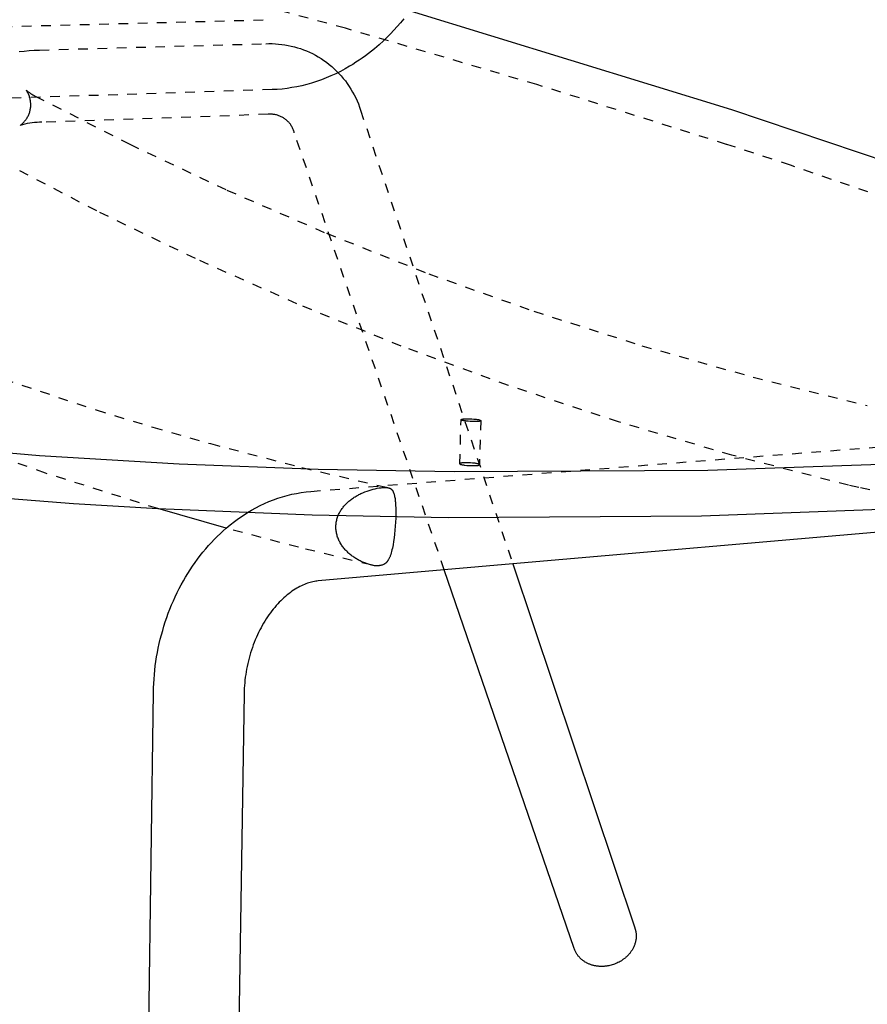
# Model space of a CAD drawing. Header units: millimetres. Extents: x 0 to 1551, y 0 to 1543.
# Tile 5 of 69: x 239 to 414, y 309 to 513. Entities that reach past the tile are written whole.
import ezdxf

# ---------------------------------------------------------------- set-up
doc = ezdxf.new("R2010")
doc.units = ezdxf.units.MM
doc.linetypes.add('Hidden', pattern=[4, 2, -2])
doc.layers.add('Make2D$Hidden$Curves', color=7, linetype='Hidden', true_color=0x8c8c8c)
doc.layers.add('Make2D$Visible$Curves', color=7, linetype='Continuous', true_color=0x000000)

msp = doc.modelspace()

# ---------------------------------------------------------------- linework, layer by layer
at = {"layer": 'Make2D$Hidden$Curves'}
for p, q in [((306.04, 511.01), (274.42, 519.52)), ((75.04, 507.2), (290.37, 512.8)), ((317.44, 512.16), (316.76, 511.38)), ((318.11, 512.96), (317.44, 512.16)), ((306.05, 511.01), (306.04, 511.01)), ((345.63, 499.37), (306.05, 511.01)), ((315.35, 509.87), (314.63, 509.15)), ((316.06, 510.62), (315.35, 509.87)), ((316.76, 511.38), (316.06, 510.62)), ((242.64, 506.51), (289.51, 507.83)), ((289.51, 507.83), (290.17, 507.85)), ((290.17, 507.85), (290.84, 507.84)), ((290.84, 507.84), (291.5, 507.81)), ((291.5, 507.81), (292.17, 507.76)), ((292.17, 507.76), (292.83, 507.68)), ((313.89, 508.44), (312.97, 507.6)), ((314.63, 509.15), (313.89, 508.44)), ((238.45, 506.19), (239.46, 506.31)), ((239.46, 506.31), (240.49, 506.4)), ((240.49, 506.4), (241.55, 506.47)), ((241.55, 506.47), (242.64, 506.51)), ((292.83, 507.68), (293.49, 507.59)), ((293.49, 507.59), (294.14, 507.47)), ((294.14, 507.47), (294.79, 507.33)), ((294.79, 507.33), (295.44, 507.17)), ((295.44, 507.17), (296.08, 507)), ((296.08, 507), (296.71, 506.8)), ((296.71, 506.8), (297.34, 506.57)), ((297.34, 506.57), (297.96, 506.33)), ((297.96, 506.33), (298.57, 506.07)), ((298.57, 506.07), (299.19, 505.77)), ((299.19, 505.77), (299.8, 505.45)), ((310.78, 505.8), (310.15, 505.32)), ((311.41, 506.29), (310.78, 505.8)), ((312.03, 506.79), (311.41, 506.29)), ((312.97, 507.6), (312.03, 506.79)), ((299.8, 505.45), (300.39, 505.11)), ((300.39, 505.11), (300.97, 504.75)), ((300.97, 504.75), (301.55, 504.37)), ((301.55, 504.37), (302.1, 503.97)), ((302.1, 503.97), (302.65, 503.54)), ((308.2, 503.97), (307.54, 503.55)), ((308.86, 504.41), (308.2, 503.97)), ((309.51, 504.86), (308.86, 504.41)), ((310.15, 505.32), (309.51, 504.86)), ((302.65, 503.54), (303.17, 503.11)), ((304, 501.61), (303.02, 501.16)), ((303.17, 503.11), (303.69, 502.65)), ((303.69, 502.65), (304.18, 502.17)), ((304.97, 502.09), (304, 501.61)), ((304.18, 502.17), (304.66, 501.68)), ((304.66, 501.68), (305.13, 501.17)), ((305.93, 502.6), (304.97, 502.09)), ((306.87, 503.15), (305.93, 502.6)), ((307.54, 503.55), (306.87, 503.15)), ((299.01, 499.67), (298, 499.38)), ((300.02, 499.99), (299.01, 499.67)), ((301.03, 500.35), (300.02, 499.99)), ((302.03, 500.73), (301.03, 500.35)), ((303.02, 501.16), (302.03, 500.73)), ((305.13, 501.17), (305.57, 500.65)), ((305.57, 500.65), (306, 500.11)), ((306, 500.11), (306.4, 499.56)), ((306.4, 499.56), (306.79, 498.99)), ((290.81, 498.31), (75.62, 491.25)), ((239.87, 498.22), (240.09, 498.04)), ((239.98, 498.06), (239.88, 498.21)), ((240.07, 497.91), (239.98, 498.06)), ((240.17, 497.75), (240.07, 497.91)), ((240.09, 498.04), (240.32, 497.86)), ((240.25, 497.59), (240.17, 497.75)), ((240.33, 497.42), (240.25, 497.59)), ((240.32, 497.86), (240.55, 497.7)), ((240.55, 497.7), (240.78, 497.54)), ((240.78, 497.54), (241.02, 497.39)), ((291.85, 498.36), (290.81, 498.31)), ((292.88, 498.44), (291.85, 498.36)), ((293.91, 498.56), (292.88, 498.44)), ((294.94, 498.72), (293.91, 498.56)), ((295.96, 498.9), (294.94, 498.72)), ((296.98, 499.12), (295.96, 498.9)), ((298, 499.38), (296.98, 499.12)), ((306.79, 498.99), (307.16, 498.41)), ((307.16, 498.41), (307.51, 497.82)), ((307.51, 497.82), (307.83, 497.22)), ((384.99, 486.96), (345.63, 499.37)), ((240.41, 497.25), (240.33, 497.42)), ((240.48, 497.08), (240.41, 497.25)), ((240.54, 496.91), (240.48, 497.08)), ((240.59, 496.74), (240.54, 496.91)), ((240.65, 496.56), (240.59, 496.74)), ((240.69, 496.38), (240.65, 496.56)), ((240.73, 496.2), (240.69, 496.38)), ((240.76, 496.02), (240.73, 496.2)), ((240.79, 495.84), (240.76, 496.02)), ((240.8, 495.66), (240.79, 495.84)), ((240.82, 495.48), (240.8, 495.66)), ((241.02, 497.39), (241.27, 497.25)), ((241.27, 497.25), (241.52, 497.11)), ((241.52, 497.11), (241.77, 496.99)), ((241.77, 496.99), (261.34, 487)), ((307.83, 497.22), (308.14, 496.6)), ((308.14, 496.6), (308.42, 495.97)), ((308.42, 495.97), (308.69, 495.34)), ((240.48, 493.32), (240.54, 493.49)), ((240.54, 493.49), (240.6, 493.67)), ((240.6, 493.67), (240.65, 493.84)), ((240.65, 493.84), (240.69, 494.02)), ((240.69, 494.02), (240.73, 494.2)), ((240.73, 494.2), (240.76, 494.38)), ((240.76, 494.38), (240.79, 494.56)), ((240.79, 494.56), (240.81, 494.75)), ((240.81, 494.75), (240.82, 494.93)), ((240.82, 495.29), (240.82, 495.48)), ((240.82, 495.11), (240.82, 495.29)), ((240.82, 494.93), (240.82, 495.11)), ((308.69, 495.34), (308.93, 494.7)), ((308.93, 494.7), (309.14, 494.05)), ((309.14, 494.04), (340.68, 400.09)), ((239.17, 491.36), (239.3, 491.49)), ((239.3, 491.49), (239.43, 491.62)), ((239.43, 491.62), (239.55, 491.76)), ((239.55, 491.76), (239.67, 491.9)), ((239.67, 491.9), (239.78, 492.04)), ((239.78, 492.04), (239.89, 492.19)), ((239.89, 492.19), (239.99, 492.34)), ((239.99, 492.34), (240.08, 492.5)), ((240.08, 492.5), (240.17, 492.66)), ((240.17, 492.66), (240.26, 492.82)), ((240.26, 492.82), (240.34, 492.98)), ((240.34, 492.98), (240.41, 493.15)), ((240.41, 493.15), (240.48, 493.32)), ((241.11, 491.44), (240.6, 491.36)), ((241.61, 491.49), (241.11, 491.44)), ((242.12, 491.53), (241.61, 491.49)), ((242.63, 491.55), (242.12, 491.53)), ((243.14, 491.55), (242.63, 491.55)), ((289.99, 493.2), (243.14, 491.55)), ((290.16, 493.21), (289.99, 493.2)), ((290.34, 493.22), (290.16, 493.21)), ((290.51, 493.22), (290.34, 493.22)), ((290.69, 493.22), (290.51, 493.22)), ((290.87, 493.21), (290.69, 493.22)), ((291.04, 493.19), (290.87, 493.21)), ((291.22, 493.17), (291.04, 493.19)), ((291.39, 493.14), (291.22, 493.17)), ((291.56, 493.11), (291.39, 493.14)), ((291.74, 493.07), (291.56, 493.11)), ((291.91, 493.02), (291.74, 493.07)), ((292.07, 492.97), (291.91, 493.02)), ((292.24, 492.91), (292.07, 492.97)), ((292.41, 492.85), (292.24, 492.91)), ((292.57, 492.78), (292.41, 492.85)), ((292.73, 492.7), (292.57, 492.78)), ((292.88, 492.62), (292.73, 492.7)), ((293.04, 492.54), (292.88, 492.62)), ((293.19, 492.45), (293.04, 492.54)), ((293.34, 492.35), (293.19, 492.45)), ((293.48, 492.25), (293.34, 492.35)), ((293.62, 492.14), (293.48, 492.25)), ((293.76, 492.03), (293.62, 492.14)), ((293.89, 491.92), (293.76, 492.03)), ((294.02, 491.8), (293.89, 491.92)), ((294.15, 491.67), (294.02, 491.8)), ((294.27, 491.54), (294.15, 491.67)), ((294.38, 491.41), (294.27, 491.54)), ((294.49, 491.27), (294.38, 491.41)), ((238.6, 490.89), (238.75, 491)), ((239.11, 491.04), (238.61, 490.9)), ((238.75, 491), (238.89, 491.12)), ((238.89, 491.12), (239.03, 491.23)), ((239.03, 491.23), (239.17, 491.36)), ((239.6, 491.17), (239.11, 491.04)), ((240.1, 491.27), (239.6, 491.17)), ((240.6, 491.36), (240.1, 491.27)), ((294.6, 491.13), (294.49, 491.27)), ((294.7, 490.99), (294.6, 491.13)), ((294.8, 490.84), (294.7, 490.99)), ((294.89, 490.69), (294.8, 490.84)), ((294.97, 490.53), (294.89, 490.69)), ((295.05, 490.38), (294.97, 490.53)), ((295.13, 490.22), (295.05, 490.38)), ((295.2, 490.05), (295.13, 490.22)), ((295.26, 489.89), (295.2, 490.05)), ((295.32, 489.72), (295.26, 489.89)), ((295.37, 489.55), (295.32, 489.72)), ((295.42, 489.38), (295.37, 489.55)), ((326.49, 398.85), (295.42, 489.38)), ((261.34, 487), (281.44, 477.52)), ((385, 486.96), (384.99, 486.96)), ((398.22, 482.64), (385, 486.96)), ((254.5, 473.18), (234.6, 483.56)), ((463.42, 460.21), (398.22, 482.64)), ((281.44, 477.52), (302.08, 468.56)), ((274.94, 463.32), (254.5, 473.18)), ((302.08, 468.56), (323.27, 460.16)), ((295.95, 453.97), (274.94, 463.32)), ((323.27, 460.16), (345.04, 452.43)), ((317.55, 445.18), (295.95, 453.97)), ((345.04, 452.43), (367.44, 445.28)), ((339.77, 437.04), (317.55, 445.18)), ((367.44, 445.28), (390.46, 438.77)), ((231.39, 439.65), (254.37, 431.99)), ((390.46, 438.77), (414.13, 432.91)), ((362.6, 429.51), (339.77, 437.04)), ((298.85, 415.12), (519.62, 432.39)), ((254.37, 431.99), (266.12, 428.41)), ((266.12, 428.41), (278.04, 425)), ((329.7, 420.84), (329.97, 429.96)), ((334.05, 429.77), (333.77, 420.64)), ((386.07, 422.61), (362.6, 429.51)), ((243.87, 418.9), (220.87, 427.05)), ((278.04, 425), (296.97, 420.05)), ((410.22, 416.37), (386.07, 422.61)), ((296.97, 420.05), (314.89, 415.87)), ((329.71, 420.86), (329.7, 420.86)), ((329.7, 420.86), (329.7, 420.86)), ((329.7, 420.86), (329.7, 420.85)), ((329.7, 420.85), (329.7, 420.85)), ((329.7, 420.85), (329.7, 420.85)), ((329.7, 420.85), (329.7, 420.85)), ((329.7, 420.85), (329.7, 420.85)), ((329.7, 420.85), (329.7, 420.85)), ((329.7, 420.85), (329.7, 420.85)), ((329.7, 420.85), (329.7, 420.85)), ((329.7, 420.85), (329.7, 420.85)), ((329.7, 420.85), (329.7, 420.85)), ((329.7, 420.85), (329.7, 420.85)), ((329.7, 420.85), (329.7, 420.85)), ((329.7, 420.85), (329.7, 420.84)), ((329.7, 420.84), (329.7, 420.84)), ((329.7, 420.84), (329.7, 420.84)), ((329.7, 420.84), (329.7, 420.84)), ((329.7, 420.84), (329.7, 420.84)), ((329.7, 420.84), (329.7, 420.84)), ((329.7, 420.84), (329.7, 420.84)), ((329.7, 420.84), (329.7, 420.84)), ((329.7, 420.84), (329.7, 420.84)), ((329.7, 420.84), (329.7, 420.84)), ((329.7, 420.84), (329.7, 420.84)), ((329.7, 420.84), (329.7, 420.84)), ((329.7, 420.84), (329.7, 420.83)), ((329.7, 420.83), (329.7, 420.83)), ((329.7, 420.83), (329.7, 420.83)), ((329.7, 420.83), (329.7, 420.83)), ((329.7, 420.83), (329.7, 420.83)), ((329.7, 420.83), (329.7, 420.83)), ((329.7, 420.83), (329.7, 420.83)), ((329.7, 420.83), (329.7, 420.83)), ((329.7, 420.83), (329.7, 420.83)), ((329.7, 420.83), (329.7, 420.83)), ((329.7, 420.83), (329.7, 420.83)), ((329.7, 420.83), (329.7, 420.83)), ((329.7, 420.83), (329.7, 420.83)), ((329.7, 420.83), (329.7, 420.82)), ((329.7, 420.82), (329.7, 420.82)), ((329.7, 420.82), (329.7, 420.82)), ((329.7, 420.82), (329.7, 420.82)), ((329.7, 420.82), (329.7, 420.82)), ((329.7, 420.82), (329.7, 420.82)), ((329.7, 420.82), (329.71, 420.81)), ((329.72, 420.87), (329.71, 420.87)), ((329.71, 420.87), (329.71, 420.87)), ((329.71, 420.87), (329.71, 420.87)), ((329.71, 420.87), (329.71, 420.87)), ((329.71, 420.87), (329.71, 420.86)), ((329.71, 420.86), (329.71, 420.86)), ((329.71, 420.86), (329.71, 420.86)), ((329.71, 420.86), (329.71, 420.86)), ((329.71, 420.81), (329.71, 420.81)), ((329.71, 420.81), (329.71, 420.81)), ((329.71, 420.81), (329.71, 420.81)), ((329.71, 420.81), (329.71, 420.81)), ((329.71, 420.81), (329.71, 420.81)), ((329.71, 420.81), (329.71, 420.8)), ((329.71, 420.8), (329.71, 420.8)), ((329.71, 420.8), (329.71, 420.8)), ((329.71, 420.8), (329.72, 420.8)), ((329.73, 420.88), (329.72, 420.88)), ((329.72, 420.88), (329.72, 420.88)), ((329.72, 420.88), (329.72, 420.88)), ((329.72, 420.88), (329.72, 420.88)), ((329.72, 420.88), (329.72, 420.87)), ((329.72, 420.87), (329.72, 420.87)), ((329.72, 420.8), (329.72, 420.8)), ((329.72, 420.8), (329.72, 420.8)), ((329.72, 420.8), (329.72, 420.79)), ((329.72, 420.79), (329.72, 420.79)), ((329.72, 420.79), (329.72, 420.79)), ((329.72, 420.79), (329.73, 420.79)), ((329.74, 420.89), (329.73, 420.89)), ((329.73, 420.89), (329.73, 420.89)), ((329.73, 420.89), (329.73, 420.88)), ((329.73, 420.88), (329.73, 420.88)), ((329.73, 420.79), (329.73, 420.78)), ((329.73, 420.78), (329.74, 420.78)), ((329.75, 420.9), (329.74, 420.89)), ((329.74, 420.89), (329.74, 420.89)), ((329.74, 420.78), (329.74, 420.78)), ((329.74, 420.78), (329.74, 420.77)), ((329.74, 420.77), (329.75, 420.77)), ((329.76, 420.9), (329.75, 420.9)), ((329.75, 420.9), (329.75, 420.9)), ((329.75, 420.77), (329.75, 420.77)), ((329.75, 420.77), (329.76, 420.76)), ((329.77, 420.91), (329.76, 420.91)), ((329.76, 420.91), (329.76, 420.9)), ((329.76, 420.76), (329.77, 420.76)), ((329.78, 420.91), (329.77, 420.91)), ((329.77, 420.76), (329.78, 420.75)), ((329.8, 420.92), (329.78, 420.92)), ((329.78, 420.92), (329.78, 420.91)), ((329.78, 420.75), (329.79, 420.75)), ((329.79, 420.75), (329.8, 420.74)), ((329.82, 420.93), (329.8, 420.92)), ((329.8, 420.74), (329.82, 420.73)), ((329.83, 420.93), (329.82, 420.93)), ((329.82, 420.73), (329.83, 420.73)), ((329.85, 420.94), (329.83, 420.93)), ((329.83, 420.73), (329.85, 420.72)), ((329.87, 420.94), (329.85, 420.94)), ((329.85, 420.72), (329.88, 420.71)), ((329.89, 420.95), (329.87, 420.94)), ((329.88, 420.71), (329.92, 420.7)), ((329.94, 420.96), (329.89, 420.95)), ((329.92, 420.7), (329.96, 420.68)), ((329.99, 420.97), (329.94, 420.96)), ((329.96, 420.68), (330.01, 420.67)), ((330.04, 420.98), (329.99, 420.97)), ((330.01, 420.67), (330.06, 420.66)), ((330.1, 420.99), (330.04, 420.98)), ((330.06, 420.66), (330.17, 420.63)), ((330.16, 421), (330.1, 420.99)), ((330.29, 421.01), (330.16, 421)), ((330.17, 420.63), (330.3, 420.6)), ((330.44, 421.02), (330.29, 421.01)), ((330.3, 420.6), (330.45, 420.58)), ((330.6, 421.03), (330.44, 421.02)), ((330.45, 420.58), (330.61, 420.55)), ((330.77, 421.04), (330.6, 421.03)), ((330.61, 420.55), (330.78, 420.53)), ((331.14, 421.04), (330.77, 421.04)), ((330.78, 420.53), (331.15, 420.49)), ((331.53, 421.04), (331.14, 421.04)), ((331.15, 420.49), (331.55, 420.46)), ((331.93, 421.02), (331.53, 421.04)), ((331.55, 420.46), (331.95, 420.45)), ((332.32, 420.99), (331.93, 421.02)), ((331.95, 420.45), (332.34, 420.44)), ((332.69, 420.95), (332.32, 420.99)), ((332.34, 420.44), (332.71, 420.44)), ((332.86, 420.93), (332.69, 420.95)), ((332.71, 420.44), (332.88, 420.45)), ((333.02, 420.9), (332.86, 420.93)), ((332.88, 420.45), (333.04, 420.46)), ((333.17, 420.88), (333.02, 420.9)), ((333.04, 420.46), (333.07, 420.46)), ((333.07, 420.46), (333.1, 420.45)), ((333.1, 420.45), (333.14, 420.45)), ((333.14, 420.45), (333.17, 420.45)), ((333.31, 420.85), (333.17, 420.88)), ((333.17, 420.45), (333.21, 420.45)), ((333.21, 420.45), (333.24, 420.45)), ((333.24, 420.45), (333.27, 420.45)), ((333.27, 420.45), (333.31, 420.46)), ((333.41, 420.82), (333.31, 420.85)), ((333.31, 420.46), (333.34, 420.46)), ((333.34, 420.46), (333.37, 420.47)), ((333.37, 420.47), (333.41, 420.48)), ((333.46, 420.81), (333.41, 420.82)), ((333.41, 420.48), (333.44, 420.48)), ((333.44, 420.48), (333.47, 420.49)), ((333.51, 420.8), (333.46, 420.81)), ((333.47, 420.49), (333.5, 420.5)), ((333.5, 420.5), (333.54, 420.52)), ((333.55, 420.79), (333.51, 420.8)), ((333.54, 420.52), (333.57, 420.53)), ((333.59, 420.77), (333.55, 420.79)), ((333.57, 420.53), (333.6, 420.54)), ((333.62, 420.76), (333.59, 420.77)), ((333.6, 420.54), (333.63, 420.56)), ((333.64, 420.75), (333.62, 420.76)), ((333.63, 420.56), (333.66, 420.57)), ((333.66, 420.75), (333.64, 420.75)), ((333.67, 420.74), (333.66, 420.75)), ((333.66, 420.57), (333.69, 420.59)), ((333.68, 420.73), (333.67, 420.74)), ((333.7, 420.73), (333.68, 420.73)), ((333.69, 420.59), (333.72, 420.61)), ((333.71, 420.72), (333.7, 420.73)), ((333.72, 420.71), (333.71, 420.72)), ((333.71, 420.72), (333.71, 420.72)), ((333.73, 420.71), (333.72, 420.71)), ((333.72, 420.71), (333.72, 420.71)), ((333.72, 420.61), (333.75, 420.62)), ((333.73, 420.7), (333.73, 420.71)), ((333.74, 420.7), (333.73, 420.7)), ((333.74, 420.69), (333.74, 420.7)), ((333.74, 420.7), (333.74, 420.7)), ((333.75, 420.69), (333.74, 420.69)), ((333.76, 420.69), (333.75, 420.69)), ((333.75, 420.69), (333.75, 420.69)), ((333.75, 420.69), (333.75, 420.69)), ((333.75, 420.62), (333.77, 420.64)), ((333.76, 420.68), (333.76, 420.69)), ((333.76, 420.67), (333.76, 420.68)), ((333.76, 420.68), (333.76, 420.68)), ((333.76, 420.68), (333.76, 420.68)), ((333.76, 420.68), (333.76, 420.68)), ((333.76, 420.68), (333.76, 420.68)), ((333.76, 420.68), (333.76, 420.68)), ((333.77, 420.67), (333.76, 420.67)), ((333.77, 420.66), (333.77, 420.67)), ((333.77, 420.67), (333.77, 420.67)), ((333.77, 420.67), (333.77, 420.67)), ((333.77, 420.67), (333.77, 420.67)), ((333.77, 420.67), (333.77, 420.67)), ((333.77, 420.65), (333.77, 420.66)), ((333.77, 420.66), (333.77, 420.66)), ((333.77, 420.66), (333.77, 420.66)), ((333.77, 420.66), (333.77, 420.66)), ((333.77, 420.66), (333.77, 420.66)), ((333.77, 420.66), (333.77, 420.66)), ((333.77, 420.66), (333.77, 420.66)), ((333.77, 420.64), (333.77, 420.65)), ((333.77, 420.65), (333.77, 420.65)), ((333.77, 420.65), (333.77, 420.65)), ((333.77, 420.65), (333.77, 420.65)), ((333.77, 420.65), (333.77, 420.65)), ((333.77, 420.65), (333.77, 420.65)), ((333.77, 420.65), (333.77, 420.65)), ((333.77, 420.65), (333.77, 420.65)), ((333.77, 420.65), (333.77, 420.65)), ((333.77, 420.65), (333.77, 420.65)), ((333.77, 420.65), (333.77, 420.65)), ((333.77, 420.65), (333.77, 420.65)), ((333.77, 420.65), (333.77, 420.65)), ((333.77, 420.64), (333.77, 420.64)), ((267.13, 411.55), (243.87, 418.9)), ((412.37, 415.89), (410.22, 416.37)), ((292.02, 413.7), (292.98, 414.01)), ((292.98, 414.01), (293.94, 414.27)), ((293.94, 414.27), (294.91, 414.51)), ((294.91, 414.51), (295.89, 414.71)), ((295.89, 414.71), (296.87, 414.88)), ((296.87, 414.88), (297.86, 415.02)), ((297.86, 415.02), (298.85, 415.12)), ((307.84, 413.89), (308.03, 414.01)), ((308.03, 414.01), (308.23, 414.13)), ((308.23, 414.13), (308.42, 414.24)), ((308.42, 414.24), (308.62, 414.35)), ((308.62, 414.35), (308.82, 414.46)), ((308.82, 414.46), (309.03, 414.56)), ((309.03, 414.56), (309.23, 414.66)), ((309.23, 414.66), (309.64, 414.84)), ((309.64, 414.84), (310.06, 415.01)), ((310.06, 415.01), (310.49, 415.17)), ((310.49, 415.17), (310.91, 415.32)), ((310.91, 415.32), (311.34, 415.44)), ((311.34, 415.44), (311.77, 415.56)), ((311.77, 415.56), (312.2, 415.66)), ((312.2, 415.66), (312.62, 415.75)), ((312.62, 415.75), (313.02, 415.82)), ((313.02, 415.82), (313.22, 415.85)), ((313.22, 415.85), (313.41, 415.87)), ((313.41, 415.87), (313.59, 415.89)), ((313.59, 415.89), (313.75, 415.91)), ((313.75, 415.91), (313.91, 415.92)), ((313.91, 415.92), (314.07, 415.93)), ((314.07, 415.93), (314.21, 415.93)), ((314.21, 415.93), (314.35, 415.93)), ((314.35, 415.93), (314.48, 415.92)), ((314.48, 415.92), (314.54, 415.92)), ((314.54, 415.92), (314.6, 415.91)), ((314.6, 415.91), (314.67, 415.91)), ((314.67, 415.91), (314.75, 415.89)), ((314.75, 415.89), (314.82, 415.88)), ((314.82, 415.88), (314.89, 415.87)), ((314.89, 415.87), (314.92, 415.86)), ((314.92, 415.86), (314.95, 415.85)), ((314.95, 415.85), (314.99, 415.84)), ((314.99, 415.84), (315.02, 415.84)), ((315.02, 415.84), (315.06, 415.82)), ((315.06, 415.82), (315.1, 415.81)), ((315.1, 415.81), (315.14, 415.79)), ((315.14, 415.79), (315.18, 415.78)), ((315.18, 415.78), (315.22, 415.76)), ((315.22, 415.76), (315.26, 415.74)), ((315.26, 415.74), (315.3, 415.72)), ((315.3, 415.72), (315.33, 415.7)), ((315.33, 415.7), (315.36, 415.68)), ((315.36, 415.68), (315.4, 415.66)), ((315.4, 415.66), (315.43, 415.64)), ((315.43, 415.64), (315.46, 415.62)), ((315.46, 415.62), (315.49, 415.59)), ((315.49, 415.59), (315.52, 415.57)), ((315.52, 415.57), (315.55, 415.54)), ((315.55, 415.54), (315.58, 415.52)), ((315.58, 415.52), (315.6, 415.49)), ((315.6, 415.49), (315.63, 415.46)), ((315.63, 415.46), (315.65, 415.43)), ((315.65, 415.43), (315.68, 415.4)), ((315.68, 415.4), (315.7, 415.37)), ((315.7, 415.37), (315.73, 415.34)), ((315.73, 415.34), (315.75, 415.31)), ((315.75, 415.31), (315.77, 415.28)), ((315.77, 415.28), (315.79, 415.24)), ((315.79, 415.24), (315.82, 415.21)), ((315.82, 415.21), (315.84, 415.17)), ((315.84, 415.17), (315.86, 415.14)), ((315.86, 415.14), (315.88, 415.1)), ((315.88, 415.1), (315.9, 415.06)), ((315.9, 415.06), (315.92, 415.02)), ((315.92, 415.02), (315.93, 414.98)), ((315.93, 414.98), (315.97, 414.91)), ((315.97, 414.91), (316, 414.83)), ((316, 414.83), (316.03, 414.75)), ((316.03, 414.75), (316.06, 414.66)), ((316.06, 414.66), (316.09, 414.57)), ((316.09, 414.57), (316.11, 414.48)), ((316.11, 414.48), (316.14, 414.38)), ((316.14, 414.38), (316.16, 414.29)), ((316.16, 414.29), (316.21, 414.08)), ((316.21, 414.08), (316.25, 413.86)), ((414.67, 415.45), (412.37, 415.89)), ((287.45, 411.73), (288.33, 412.18)), ((288.33, 412.18), (289.24, 412.61)), ((289.24, 412.61), (290.15, 413.01)), ((290.15, 413.01), (291.08, 413.37)), ((291.08, 413.37), (292.02, 413.7)), ((305.57, 411.88), (305.7, 412.04)), ((305.7, 412.04), (305.83, 412.19)), ((305.83, 412.19), (305.97, 412.34)), ((305.97, 412.34), (306.11, 412.49)), ((306.11, 412.49), (306.25, 412.63)), ((306.25, 412.63), (306.42, 412.79)), ((306.42, 412.79), (306.58, 412.94)), ((306.58, 412.94), (306.75, 413.09)), ((306.75, 413.09), (306.93, 413.23)), ((306.93, 413.23), (307.1, 413.37)), ((307.1, 413.37), (307.29, 413.51)), ((307.29, 413.51), (307.47, 413.64)), ((307.47, 413.64), (307.65, 413.77)), ((307.65, 413.77), (307.84, 413.89)), ((316.25, 413.86), (316.29, 413.63)), ((316.29, 413.63), (316.32, 413.38)), ((316.32, 413.38), (316.35, 413.12)), ((316.35, 413.12), (316.37, 412.85)), ((316.37, 412.85), (316.41, 412.26)), ((316.41, 412.26), (316.44, 411.62)), ((285.72, 410.72), (286.57, 411.24)), ((286.57, 411.24), (287.45, 411.73)), ((304.37, 409.75), (304.45, 409.95)), ((304.45, 409.95), (304.52, 410.14)), ((304.52, 410.14), (304.6, 410.33)), ((304.6, 410.33), (304.69, 410.51)), ((304.69, 410.51), (304.78, 410.69)), ((304.78, 410.69), (304.88, 410.87)), ((304.88, 410.87), (304.98, 411.04)), ((304.98, 411.04), (305.09, 411.22)), ((305.09, 411.22), (305.2, 411.39)), ((305.2, 411.39), (305.32, 411.55)), ((305.32, 411.55), (305.44, 411.72)), ((305.44, 411.72), (305.57, 411.88)), ((316.44, 410.34), (316.42, 409.54)), ((316.44, 411.62), (316.45, 410.92)), ((316.45, 410.92), (316.44, 410.34)), ((304.04, 407.93), (304.05, 408.13)), ((304.04, 407.72), (304.04, 407.93)), ((304.05, 408.13), (304.06, 408.34)), ((304.06, 408.34), (304.09, 408.54)), ((304.09, 408.54), (304.12, 408.75)), ((304.12, 408.75), (304.16, 408.95)), ((304.16, 408.95), (304.2, 409.15)), ((304.2, 409.15), (304.25, 409.35)), ((304.25, 409.35), (304.31, 409.55)), ((304.31, 409.55), (304.37, 409.75)), ((316.33, 407.9), (316.26, 407.07)), ((316.38, 408.72), (316.33, 407.9)), ((316.42, 409.54), (316.38, 408.72)), ((296.27, 403.53), (281.3, 407.49)), ((304.04, 407.51), (304.04, 407.72)), ((304.05, 407.31), (304.04, 407.51)), ((304.07, 407.1), (304.05, 407.31)), ((304.09, 406.89), (304.07, 407.1)), ((304.13, 406.68), (304.09, 406.89)), ((304.17, 406.47), (304.13, 406.68)), ((304.22, 406.25), (304.17, 406.47)), ((304.27, 406.04), (304.22, 406.25)), ((304.33, 405.83), (304.27, 406.04)), ((304.4, 405.63), (304.33, 405.83)), ((316.18, 406.27), (316.09, 405.5)), ((316.26, 407.07), (316.18, 406.27)), ((304.48, 405.42), (304.4, 405.63)), ((304.56, 405.22), (304.48, 405.42)), ((304.65, 405.02), (304.56, 405.22)), ((304.74, 404.83), (304.65, 405.02)), ((304.84, 404.64), (304.74, 404.83)), ((304.95, 404.45), (304.84, 404.64)), ((305.06, 404.26), (304.95, 404.45)), ((305.18, 404.07), (305.06, 404.26)), ((305.3, 403.89), (305.18, 404.07)), ((305.43, 403.71), (305.3, 403.89)), ((315.87, 404.06), (315.73, 403.34)), ((315.99, 404.76), (315.87, 404.06)), ((316.09, 405.5), (315.99, 404.76)), ((311.32, 399.88), (296.27, 403.53)), ((305.56, 403.54), (305.43, 403.71)), ((305.69, 403.37), (305.56, 403.54)), ((305.83, 403.2), (305.69, 403.37)), ((305.97, 403.04), (305.83, 403.2)), ((306.12, 402.88), (305.97, 403.04)), ((306.27, 402.72), (306.12, 402.88)), ((306.43, 402.57), (306.27, 402.72)), ((306.58, 402.42), (306.43, 402.57)), ((306.75, 402.27), (306.58, 402.42)), ((306.91, 402.13), (306.75, 402.27)), ((307.08, 401.99), (306.91, 402.13)), ((307.25, 401.86), (307.08, 401.99)), ((307.42, 401.72), (307.25, 401.86)), ((307.59, 401.6), (307.42, 401.72)), ((315.3, 401.79), (315.25, 401.65)), ((315.35, 401.93), (315.3, 401.79)), ((315.4, 402.07), (315.35, 401.93)), ((315.49, 402.37), (315.4, 402.07)), ((315.57, 402.68), (315.49, 402.37)), ((315.65, 403), (315.57, 402.68)), ((315.73, 403.34), (315.65, 403)), ((307.77, 401.47), (307.59, 401.6)), ((307.95, 401.35), (307.77, 401.47)), ((308.14, 401.23), (307.95, 401.35)), ((308.32, 401.12), (308.14, 401.23)), ((308.5, 401.02), (308.32, 401.12)), ((308.68, 400.91), (308.5, 401.02)), ((308.87, 400.81), (308.68, 400.91)), ((309.06, 400.72), (308.87, 400.81)), ((309.25, 400.62), (309.06, 400.72)), ((309.44, 400.53), (309.25, 400.62)), ((309.63, 400.45), (309.44, 400.53)), ((309.82, 400.37), (309.63, 400.45)), ((310.01, 400.29), (309.82, 400.37)), ((310.21, 400.22), (310.01, 400.29)), ((310.4, 400.15), (310.21, 400.22)), ((310.6, 400.08), (310.4, 400.15)), ((310.8, 400.02), (310.6, 400.08)), ((310.99, 399.97), (310.8, 400.02)), ((311.19, 399.91), (310.99, 399.97)), ((311.32, 399.88), (311.19, 399.91)), ((311.46, 399.84), (311.32, 399.88)), ((311.59, 399.81), (311.46, 399.84)), ((311.73, 399.78), (311.59, 399.81)), ((311.86, 399.75), (311.73, 399.78)), ((312, 399.73), (311.86, 399.75)), ((312.14, 399.72), (312, 399.73)), ((312.27, 399.71), (312.14, 399.72)), ((312.41, 399.7), (312.27, 399.71)), ((312.55, 399.7), (312.41, 399.7)), ((312.69, 399.7), (312.55, 399.7)), ((312.83, 399.71), (312.69, 399.7)), ((312.97, 399.73), (312.83, 399.71)), ((313.1, 399.74), (312.97, 399.73)), ((313.24, 399.77), (313.1, 399.74)), ((313.38, 399.79), (313.24, 399.77)), ((313.51, 399.83), (313.38, 399.79)), ((313.64, 399.86), (313.51, 399.83)), ((313.78, 399.9), (313.64, 399.86)), ((313.91, 399.95), (313.78, 399.9)), ((313.97, 399.98), (313.91, 399.95)), ((314.03, 400.01), (313.97, 399.98)), ((314.08, 400.05), (314.03, 400.01)), ((314.14, 400.08), (314.08, 400.05)), ((314.19, 400.12), (314.14, 400.08)), ((314.24, 400.15), (314.19, 400.12)), ((314.29, 400.19), (314.24, 400.15)), ((314.34, 400.23), (314.29, 400.19)), ((314.39, 400.28), (314.34, 400.23)), ((314.44, 400.32), (314.39, 400.28)), ((314.48, 400.36), (314.44, 400.32)), ((314.52, 400.41), (314.48, 400.36)), ((314.57, 400.45), (314.52, 400.41)), ((314.61, 400.5), (314.57, 400.45)), ((314.65, 400.55), (314.61, 400.5)), ((314.68, 400.6), (314.65, 400.55)), ((314.72, 400.65), (314.68, 400.6)), ((314.76, 400.7), (314.72, 400.65)), ((314.8, 400.75), (314.76, 400.7)), ((314.83, 400.81), (314.8, 400.75)), ((314.86, 400.86), (314.83, 400.81)), ((314.9, 400.92), (314.86, 400.86)), ((314.96, 401.03), (314.9, 400.92)), ((315.02, 401.15), (314.96, 401.03)), ((315.08, 401.27), (315.02, 401.15)), ((315.14, 401.39), (315.08, 401.27)), ((315.2, 401.52), (315.14, 401.39)), ((315.25, 401.65), (315.2, 401.52))]:
    msp.add_line(p, q, dxfattribs=at)
at = {"layer": 'Make2D$Visible$Curves'}
for p, q in [((319.39, 514.61), (386, 494.19)), ((386, 494.19), (386.01, 494.19)), ((386.01, 494.19), (464.58, 467.71)), ((329.97, 429.97), (329.97, 429.98)), ((329.97, 429.98), (329.97, 429.98)), ((329.97, 429.98), (329.97, 429.98)), ((329.97, 429.98), (329.97, 429.98)), ((329.97, 429.98), (329.97, 429.98)), ((329.97, 429.98), (329.97, 429.98)), ((329.97, 429.98), (329.97, 429.98)), ((329.97, 429.98), (329.98, 429.98)), ((329.97, 429.96), (329.97, 429.97)), ((329.97, 429.97), (329.97, 429.97)), ((329.97, 429.97), (329.97, 429.97)), ((329.97, 429.97), (329.97, 429.97)), ((329.97, 429.97), (329.97, 429.97)), ((329.97, 429.97), (329.97, 429.97)), ((329.97, 429.97), (329.97, 429.97)), ((329.97, 429.97), (329.97, 429.97)), ((329.97, 429.97), (329.97, 429.97)), ((329.97, 429.97), (329.97, 429.97)), ((329.97, 429.97), (329.97, 429.97)), ((329.97, 429.97), (329.97, 429.97)), ((329.97, 429.97), (329.97, 429.97)), ((329.97, 429.96), (329.97, 429.96)), ((329.97, 429.96), (329.97, 429.96)), ((329.97, 429.96), (329.97, 429.96)), ((329.97, 429.95), (329.97, 429.96)), ((329.97, 429.96), (329.97, 429.96)), ((329.97, 429.96), (329.97, 429.96)), ((329.97, 429.96), (329.97, 429.96)), ((329.97, 429.96), (329.97, 429.96)), ((329.97, 429.96), (329.97, 429.96)), ((329.97, 429.96), (329.97, 429.96)), ((329.97, 429.96), (329.97, 429.96)), ((329.97, 429.96), (329.97, 429.96)), ((329.97, 429.96), (329.97, 429.96)), ((329.97, 429.94), (329.97, 429.95)), ((329.97, 429.95), (329.97, 429.95)), ((329.97, 429.95), (329.97, 429.95)), ((329.97, 429.95), (329.97, 429.95)), ((329.97, 429.95), (329.97, 429.95)), ((329.97, 429.95), (329.97, 429.95)), ((329.97, 429.95), (329.97, 429.95)), ((329.97, 429.95), (329.97, 429.95)), ((329.97, 429.95), (329.97, 429.95)), ((329.97, 429.95), (329.97, 429.95)), ((329.97, 429.95), (329.97, 429.95)), ((329.98, 429.94), (329.97, 429.94)), ((329.97, 429.94), (329.97, 429.94)), ((329.97, 429.94), (329.97, 429.94)), ((329.98, 429.98), (329.98, 429.99)), ((329.98, 429.99), (329.98, 429.99)), ((329.98, 429.99), (329.98, 429.99)), ((329.98, 429.99), (329.98, 429.99)), ((329.98, 429.99), (329.98, 429.99)), ((329.98, 429.99), (329.98, 429.99)), ((329.98, 429.99), (329.99, 429.99)), ((329.98, 429.98), (329.98, 429.98)), ((329.98, 429.93), (329.98, 429.94)), ((329.98, 429.94), (329.98, 429.94)), ((329.98, 429.94), (329.98, 429.94)), ((329.99, 429.92), (329.98, 429.93)), ((329.98, 429.93), (329.98, 429.93)), ((329.98, 429.93), (329.98, 429.93)), ((329.98, 429.93), (329.98, 429.93)), ((329.98, 429.93), (329.98, 429.93)), ((329.98, 429.93), (329.98, 429.93)), ((329.99, 429.99), (329.99, 430)), ((329.99, 430), (329.99, 430)), ((329.99, 430), (329.99, 430)), ((329.99, 430), (329.99, 430)), ((329.99, 430), (329.99, 430)), ((329.99, 430), (330, 430)), ((330, 429.91), (329.99, 429.92)), ((329.99, 429.92), (329.99, 429.92)), ((329.99, 429.92), (329.99, 429.92)), ((329.99, 429.92), (329.99, 429.92)), ((329.99, 429.92), (329.99, 429.92)), ((329.99, 429.92), (329.99, 429.92)), ((330, 430), (330, 430.01)), ((330, 430.01), (330, 430.01)), ((330, 430.01), (330, 430.01)), ((330, 430.01), (330.01, 430.01)), ((330.01, 429.91), (330, 429.91)), ((330, 429.91), (330, 429.91)), ((330.01, 430.01), (330.01, 430.02)), ((330.01, 430.02), (330.02, 430.02)), ((330.01, 429.9), (330.01, 429.91)), ((330.02, 429.9), (330.01, 429.9)), ((330.02, 430.02), (330.02, 430.02)), ((330.02, 430.02), (330.03, 430.02)), ((330.02, 429.89), (330.02, 429.9)), ((330.02, 429.9), (330.02, 429.9)), ((330.03, 429.89), (330.02, 429.89)), ((330.03, 430.02), (330.03, 430.03)), ((330.03, 430.03), (330.04, 430.03)), ((330.04, 429.89), (330.03, 429.89)), ((330.04, 430.03), (330.05, 430.03)), ((330.05, 429.88), (330.04, 429.89)), ((330.05, 430.03), (330.05, 430.04)), ((330.05, 430.04), (330.07, 430.04)), ((330.06, 429.87), (330.05, 429.88)), ((330.07, 429.87), (330.06, 429.87)), ((330.07, 430.04), (330.09, 430.05)), ((330.09, 429.86), (330.07, 429.87)), ((330.09, 430.05), (330.1, 430.05)), ((330.1, 429.86), (330.09, 429.86)), ((330.1, 430.05), (330.12, 430.06)), ((330.12, 429.85), (330.1, 429.86)), ((330.12, 430.06), (330.14, 430.06)), ((330.15, 429.84), (330.12, 429.85)), ((330.14, 430.06), (330.16, 430.07)), ((330.19, 429.82), (330.15, 429.84)), ((330.16, 430.07), (330.21, 430.08)), ((330.23, 429.81), (330.19, 429.82)), ((330.21, 430.08), (330.26, 430.09)), ((330.28, 429.8), (330.23, 429.81)), ((330.26, 430.09), (330.31, 430.1)), ((330.33, 429.79), (330.28, 429.8)), ((330.31, 430.1), (330.37, 430.11)), ((330.44, 429.76), (330.33, 429.79)), ((330.37, 430.11), (330.43, 430.11)), ((330.43, 430.11), (330.56, 430.13)), ((330.57, 429.74), (330.44, 429.76)), ((330.56, 430.13), (330.71, 430.14)), ((330.72, 429.71), (330.57, 429.74)), ((330.71, 430.14), (330.87, 430.15)), ((330.88, 429.69), (330.72, 429.71)), ((330.87, 430.15), (331.04, 430.15)), ((331.05, 429.66), (330.88, 429.69)), ((331.04, 430.15), (331.41, 430.16)), ((331.42, 429.63), (331.05, 429.66)), ((331.41, 430.16), (331.8, 430.15)), ((331.82, 429.6), (331.42, 429.63)), ((331.8, 430.15), (332.2, 430.13)), ((332.22, 429.58), (331.82, 429.6)), ((332.2, 430.13), (332.59, 430.1)), ((332.61, 429.57), (332.22, 429.58)), ((332.59, 430.1), (332.96, 430.06)), ((332.98, 429.58), (332.61, 429.57)), ((332.96, 430.06), (333.13, 430.04)), ((333.15, 429.58), (332.98, 429.58)), ((333.13, 430.04), (333.29, 430.02)), ((333.31, 429.59), (333.15, 429.58)), ((333.29, 430.02), (333.44, 429.99)), ((333.34, 429.59), (333.31, 429.59)), ((333.38, 429.58), (333.34, 429.59)), ((333.41, 429.58), (333.38, 429.58)), ((333.45, 429.58), (333.41, 429.58)), ((333.44, 429.99), (333.58, 429.97)), ((333.49, 429.58), (333.45, 429.58)), ((333.52, 429.58), (333.49, 429.58)), ((333.56, 429.59), (333.52, 429.58)), ((333.59, 429.59), (333.56, 429.59)), ((333.58, 429.97), (333.69, 429.94)), ((333.63, 429.59), (333.59, 429.59)), ((333.66, 429.6), (333.63, 429.59)), ((333.7, 429.61), (333.66, 429.6)), ((333.69, 429.94), (333.73, 429.93)), ((333.73, 429.62), (333.7, 429.61)), ((333.73, 429.93), (333.78, 429.92)), ((333.76, 429.63), (333.73, 429.62)), ((333.8, 429.64), (333.76, 429.63)), ((333.78, 429.92), (333.82, 429.91)), ((333.83, 429.65), (333.8, 429.64)), ((333.82, 429.91), (333.86, 429.89)), ((333.86, 429.66), (333.83, 429.65)), ((333.86, 429.89), (333.9, 429.88)), ((333.89, 429.68), (333.86, 429.66)), ((333.93, 429.69), (333.89, 429.68)), ((333.9, 429.88), (333.91, 429.87)), ((333.91, 429.87), (333.93, 429.87)), ((333.93, 429.87), (333.94, 429.86)), ((333.96, 429.71), (333.93, 429.69)), ((333.94, 429.86), (333.96, 429.85)), ((333.96, 429.85), (333.97, 429.85)), ((333.99, 429.73), (333.96, 429.71)), ((333.97, 429.85), (333.98, 429.84)), ((333.98, 429.84), (333.99, 429.84)), ((333.99, 429.84), (333.99, 429.84)), ((333.99, 429.84), (334, 429.83)), ((334.02, 429.75), (333.99, 429.73)), ((334, 429.83), (334, 429.83)), ((334, 429.83), (334.01, 429.83)), ((334.01, 429.83), (334.01, 429.82)), ((334.01, 429.82), (334.01, 429.82)), ((334.01, 429.82), (334.02, 429.82)), ((334.02, 429.82), (334.02, 429.81)), ((334.02, 429.81), (334.02, 429.81)), ((334.02, 429.81), (334.03, 429.81)), ((334.05, 429.77), (334.02, 429.75)), ((334.03, 429.81), (334.03, 429.81)), ((334.03, 429.81), (334.03, 429.81)), ((334.03, 429.81), (334.03, 429.8)), ((334.03, 429.8), (334.03, 429.8)), ((334.03, 429.8), (334.03, 429.8)), ((334.03, 429.8), (334.03, 429.8)), ((334.03, 429.8), (334.04, 429.8)), ((334.04, 429.8), (334.04, 429.8)), ((334.04, 429.8), (334.04, 429.8)), ((334.04, 429.8), (334.04, 429.79)), ((334.04, 429.79), (334.04, 429.79)), ((334.04, 429.79), (334.04, 429.79)), ((334.04, 429.79), (334.04, 429.79)), ((334.04, 429.79), (334.04, 429.79)), ((334.04, 429.79), (334.04, 429.79)), ((334.04, 429.79), (334.04, 429.78)), ((334.04, 429.78), (334.04, 429.78)), ((334.04, 429.78), (334.04, 429.78)), ((334.04, 429.78), (334.04, 429.78)), ((334.04, 429.78), (334.05, 429.78)), ((334.05, 429.78), (334.05, 429.78)), ((334.05, 429.78), (334.05, 429.78)), ((334.05, 429.78), (334.05, 429.78)), ((334.05, 429.78), (334.05, 429.78)), ((334.05, 429.78), (334.05, 429.78)), ((334.05, 429.78), (334.05, 429.78)), ((334.05, 429.78), (334.05, 429.78)), ((334.05, 429.78), (334.05, 429.77)), ((334.05, 429.77), (334.05, 429.77)), ((334.05, 429.77), (334.05, 429.77)), ((334.05, 429.77), (334.05, 429.77)), ((334.05, 429.77), (334.05, 429.77)), ((334.05, 429.77), (334.05, 429.77)), ((334.05, 429.77), (334.05, 429.77)), ((334.05, 429.77), (334.05, 429.77)), ((334.05, 429.77), (334.05, 429.77)), ((334.05, 429.77), (334.05, 429.77)), ((242.66, 422.49), (214.28, 424.88)), ((271.54, 420.77), (242.66, 422.49)), ((300.35, 419.68), (271.54, 420.77)), ((426.04, 420.98), (381.08, 419.44)), ((328.54, 419.14), (300.35, 419.68)), ((381.08, 419.44), (328.54, 419.14)), ((213.2, 415.58), (249.65, 412.58)), ((504.14, 414.36), (340.68, 400.09)), ((249.65, 412.58), (267.13, 411.55)), ((267.13, 411.55), (299.14, 410.28)), ((281.3, 407.49), (267.13, 411.55)), ((283.89, 409.51), (284.8, 410.13)), ((284.8, 410.13), (285.72, 410.72)), ((299.14, 410.28), (327.3, 409.74)), ((327.3, 409.74), (379.78, 410.06)), ((379.78, 410.06), (424.7, 411.7)), ((281.3, 407.49), (282.14, 408.19)), ((282.14, 408.19), (283.01, 408.86)), ((283.01, 408.86), (283.89, 409.51)), ((278.85, 405.18), (279.47, 405.8)), ((279.47, 405.8), (280.1, 406.41)), ((280.1, 406.41), (280.7, 406.96)), ((280.7, 406.96), (281.3, 407.49)), ((277.06, 403.21), (277.64, 403.88)), ((277.64, 403.88), (278.24, 404.54)), ((278.24, 404.54), (278.85, 405.18)), ((275.39, 401.1), (275.93, 401.82)), ((275.93, 401.82), (276.49, 402.52)), ((276.49, 402.52), (277.06, 403.21)), ((274.35, 399.65), (274.86, 400.38)), ((274.86, 400.38), (275.39, 401.1)), ((340.68, 400.09), (326.49, 398.85)), ((340.68, 400.09), (365.97, 324.71)), ((272.9, 397.36), (273.37, 398.14)), ((273.37, 398.14), (273.85, 398.9)), ((273.85, 398.9), (274.35, 399.65)), ((326.49, 398.85), (300.39, 396.57)), ((353.4, 320.45), (326.49, 398.85)), ((271.58, 394.98), (272, 395.78)), ((272, 395.78), (272.44, 396.58)), ((272.44, 396.58), (272.9, 397.36)), ((297.2, 395.71), (296.88, 395.57)), ((297.52, 395.85), (297.2, 395.71)), ((297.83, 395.97), (297.52, 395.85)), ((298.13, 396.08), (297.83, 395.97)), ((298.43, 396.18), (298.13, 396.08)), ((298.72, 396.26), (298.43, 396.18)), ((299.01, 396.34), (298.72, 396.26)), ((299.29, 396.4), (299.01, 396.34)), ((299.57, 396.46), (299.29, 396.4)), ((299.85, 396.51), (299.57, 396.46)), ((300.12, 396.54), (299.85, 396.51)), ((300.39, 396.57), (300.12, 396.54)), ((270.76, 393.31), (271.16, 394.15)), ((271.16, 394.15), (271.58, 394.98)), ((293.94, 393.66), (293.61, 393.38)), ((294.27, 393.93), (293.94, 393.66)), ((294.6, 394.18), (294.27, 393.93)), ((294.93, 394.42), (294.6, 394.18)), ((295.26, 394.64), (294.93, 394.42)), ((295.59, 394.85), (295.26, 394.64)), ((295.92, 395.05), (295.59, 394.85)), ((296.24, 395.23), (295.92, 395.05)), ((296.57, 395.41), (296.24, 395.23)), ((296.88, 395.57), (296.57, 395.41)), ((269.66, 390.74), (270.01, 391.61)), ((270.01, 391.61), (270.38, 392.46)), ((270.38, 392.46), (270.76, 393.31)), ((291.99, 391.81), (291.68, 391.47)), ((292.31, 392.15), (291.99, 391.81)), ((292.63, 392.48), (292.31, 392.15)), ((292.95, 392.79), (292.63, 392.48)), ((293.28, 393.09), (292.95, 392.79)), ((293.61, 393.38), (293.28, 393.09)), ((269, 388.99), (269.32, 389.87)), ((269.32, 389.87), (269.66, 390.74)), ((290.17, 389.55), (289.88, 389.13)), ((290.46, 389.95), (290.17, 389.55)), ((290.76, 390.35), (290.46, 389.95)), ((291.06, 390.73), (290.76, 390.35)), ((291.37, 391.1), (291.06, 390.73)), ((291.68, 391.47), (291.37, 391.1)), ((268.41, 387.21), (268.7, 388.1)), ((268.7, 388.1), (269, 388.99)), ((289.05, 387.81), (288.78, 387.35)), ((289.32, 388.26), (289.05, 387.81)), ((289.59, 388.7), (289.32, 388.26)), ((289.88, 389.13), (289.59, 388.7)), ((267.66, 384.49), (267.9, 385.4)), ((267.9, 385.4), (268.15, 386.31)), ((268.15, 386.31), (268.41, 387.21)), ((287.79, 385.41), (287.56, 384.9)), ((288.03, 385.91), (287.79, 385.41)), ((288.28, 386.41), (288.03, 385.91)), ((288.53, 386.88), (288.28, 386.41)), ((288.78, 387.35), (288.53, 386.88)), ((267.25, 382.66), (267.45, 383.58)), ((267.45, 383.58), (267.66, 384.49)), ((287.13, 383.85), (286.92, 383.32)), ((287.34, 384.38), (287.13, 383.85)), ((287.56, 384.9), (287.34, 384.38)), ((266.9, 380.82), (267.07, 381.74)), ((267.07, 381.74), (267.25, 382.66)), ((286.37, 381.69), (286.2, 381.13)), ((286.54, 382.24), (286.37, 381.69)), ((286.73, 382.78), (286.54, 382.24)), ((286.92, 383.32), (286.73, 382.78)), ((266.63, 378.99), (266.76, 379.91)), ((266.76, 379.91), (266.9, 380.82)), ((285.77, 379.44), (285.65, 378.88)), ((285.91, 380.01), (285.77, 379.44)), ((286.05, 380.57), (285.91, 380.01)), ((286.2, 381.13), (286.05, 380.57)), ((266.43, 377.17), (266.53, 378.08)), ((266.53, 378.08), (266.63, 378.99)), ((285.44, 377.73), (285.35, 377.17)), ((285.54, 378.31), (285.44, 377.73)), ((285.65, 378.88), (285.54, 378.31)), ((266.26, 374.42), (266.3, 375.34)), ((266.3, 375.34), (266.36, 376.25)), ((266.36, 376.25), (266.43, 377.17)), ((285.15, 375.48), (285.1, 374.92)), ((285.2, 376.04), (285.15, 375.48)), ((285.27, 376.61), (285.2, 376.04)), ((285.35, 377.17), (285.27, 376.61)), ((261.67, 46.11), (266.24, 373.51)), ((266.24, 373.51), (266.26, 374.42)), ((285.03, 373.24), (279.96, 45.94)), ((285.04, 373.8), (285.03, 373.24)), ((285.06, 374.36), (285.04, 373.8)), ((285.1, 374.92), (285.06, 374.36)), ((365.97, 324.71), (366, 324.62)), ((366, 324.62), (366.03, 324.52)), ((366.03, 324.52), (366.06, 324.42)), ((366.06, 324.42), (366.09, 324.33)), ((366.09, 324.33), (366.11, 324.23)), ((366.11, 324.23), (366.13, 324.13)), ((366.13, 324.13), (366.15, 324.03)), ((366.15, 324.03), (366.17, 323.94)), ((366.19, 322.28), (366.16, 322.11)), ((366.17, 323.94), (366.18, 323.84)), ((366.18, 323.84), (366.2, 323.74)), ((366.21, 322.45), (366.19, 322.28)), ((366.2, 323.74), (366.21, 323.64)), ((366.21, 323.64), (366.22, 323.54)), ((366.22, 322.62), (366.21, 322.45)), ((366.22, 323.54), (366.23, 323.44)), ((366.24, 322.79), (366.22, 322.62)), ((366.23, 323.44), (366.24, 323.34)), ((366.24, 323.34), (366.24, 323.24)), ((366.24, 323.24), (366.24, 323.14)), ((366.24, 323.14), (366.24, 322.97)), ((366.24, 322.97), (366.24, 322.79)), ((353.46, 320.29), (353.4, 320.45)), ((353.52, 320.14), (353.46, 320.29)), ((353.58, 319.99), (353.52, 320.14)), ((365.39, 320.13), (365.32, 320.01)), ((365.47, 320.25), (365.39, 320.13)), ((365.53, 320.37), (365.47, 320.25)), ((365.6, 320.5), (365.53, 320.37)), ((365.68, 320.65), (365.6, 320.5)), ((365.75, 320.81), (365.68, 320.65)), ((365.82, 320.97), (365.75, 320.81)), ((365.88, 321.12), (365.82, 320.97)), ((365.94, 321.29), (365.88, 321.12)), ((365.99, 321.45), (365.94, 321.29)), ((366.04, 321.61), (365.99, 321.45)), ((366.09, 321.78), (366.04, 321.61)), ((366.12, 321.95), (366.09, 321.78)), ((366.16, 322.11), (366.12, 321.95)), ((353.65, 319.85), (353.58, 319.99)), ((353.73, 319.7), (353.65, 319.85)), ((353.8, 319.56), (353.73, 319.7)), ((353.89, 319.42), (353.8, 319.56)), ((353.97, 319.28), (353.89, 319.42)), ((354.07, 319.15), (353.97, 319.28)), ((354.16, 319.02), (354.07, 319.15)), ((354.26, 318.89), (354.16, 319.02)), ((354.36, 318.77), (354.26, 318.89)), ((354.47, 318.65), (354.36, 318.77)), ((354.58, 318.53), (354.47, 318.65)), ((354.69, 318.41), (354.58, 318.53)), ((354.81, 318.3), (354.69, 318.41)), ((354.93, 318.2), (354.81, 318.3)), ((355.05, 318.09), (354.93, 318.2)), ((355.18, 317.99), (355.05, 318.09)), ((363.5, 318.14), (363.4, 318.07)), ((363.61, 318.22), (363.5, 318.14)), ((363.72, 318.3), (363.61, 318.22)), ((363.82, 318.38), (363.72, 318.3)), ((363.93, 318.46), (363.82, 318.38)), ((364.03, 318.55), (363.93, 318.46)), ((364.13, 318.63), (364.03, 318.55)), ((364.23, 318.72), (364.13, 318.63)), ((364.33, 318.82), (364.23, 318.72)), ((364.43, 318.92), (364.33, 318.82)), ((364.53, 319.02), (364.43, 318.92)), ((364.63, 319.12), (364.53, 319.02)), ((364.72, 319.23), (364.63, 319.12)), ((364.82, 319.33), (364.72, 319.23)), ((364.91, 319.44), (364.82, 319.33)), ((364.99, 319.55), (364.91, 319.44)), ((365.08, 319.67), (364.99, 319.55)), ((365.16, 319.78), (365.08, 319.67)), ((365.24, 319.89), (365.16, 319.78)), ((365.32, 320.01), (365.24, 319.89)), ((355.31, 317.89), (355.18, 317.99)), ((355.44, 317.8), (355.31, 317.89)), ((355.57, 317.71), (355.44, 317.8)), ((355.71, 317.63), (355.57, 317.71)), ((355.85, 317.54), (355.71, 317.63)), ((355.97, 317.48), (355.85, 317.54)), ((356.1, 317.41), (355.97, 317.48)), ((356.23, 317.35), (356.1, 317.41)), ((356.36, 317.29), (356.23, 317.35)), ((356.49, 317.23), (356.36, 317.29)), ((356.62, 317.18), (356.49, 317.23)), ((356.76, 317.13), (356.62, 317.18)), ((356.89, 317.08), (356.76, 317.13)), ((357.03, 317.03), (356.89, 317.08)), ((357.17, 316.99), (357.03, 317.03)), ((357.31, 316.95), (357.17, 316.99)), ((357.45, 316.92), (357.31, 316.95)), ((357.59, 316.89), (357.45, 316.92)), ((357.73, 316.86), (357.59, 316.89)), ((357.87, 316.83), (357.73, 316.86)), ((358.02, 316.81), (357.87, 316.83)), ((358.16, 316.79), (358.02, 316.81)), ((358.3, 316.77), (358.16, 316.79)), ((358.44, 316.76), (358.3, 316.77)), ((358.59, 316.75), (358.44, 316.76)), ((358.73, 316.74), (358.59, 316.75)), ((358.88, 316.73), (358.73, 316.74)), ((359.02, 316.73), (358.88, 316.73)), ((359.16, 316.73), (359.02, 316.73)), ((359.31, 316.73), (359.16, 316.73)), ((359.45, 316.74), (359.31, 316.73)), ((359.6, 316.75), (359.45, 316.74)), ((359.74, 316.76), (359.6, 316.75)), ((359.89, 316.78), (359.74, 316.76)), ((360.03, 316.79), (359.89, 316.78)), ((360.18, 316.81), (360.03, 316.79)), ((360.32, 316.84), (360.18, 316.81)), ((360.55, 316.88), (360.32, 316.84)), ((360.8, 316.93), (360.55, 316.88)), ((361.05, 316.99), (360.8, 316.93)), ((361.29, 317.06), (361.05, 316.99)), ((361.53, 317.14), (361.29, 317.06)), ((361.77, 317.23), (361.53, 317.14)), ((362.01, 317.32), (361.77, 317.23)), ((362.24, 317.42), (362.01, 317.32)), ((362.47, 317.53), (362.24, 317.42)), ((362.71, 317.65), (362.47, 317.53)), ((362.94, 317.78), (362.71, 317.65)), ((363.06, 317.85), (362.94, 317.78)), ((363.17, 317.92), (363.06, 317.85)), ((363.29, 317.99), (363.17, 317.92)), ((363.4, 318.07), (363.29, 317.99))]:
    msp.add_line(p, q, dxfattribs=at)

doc.saveas('drawing.dxf')
